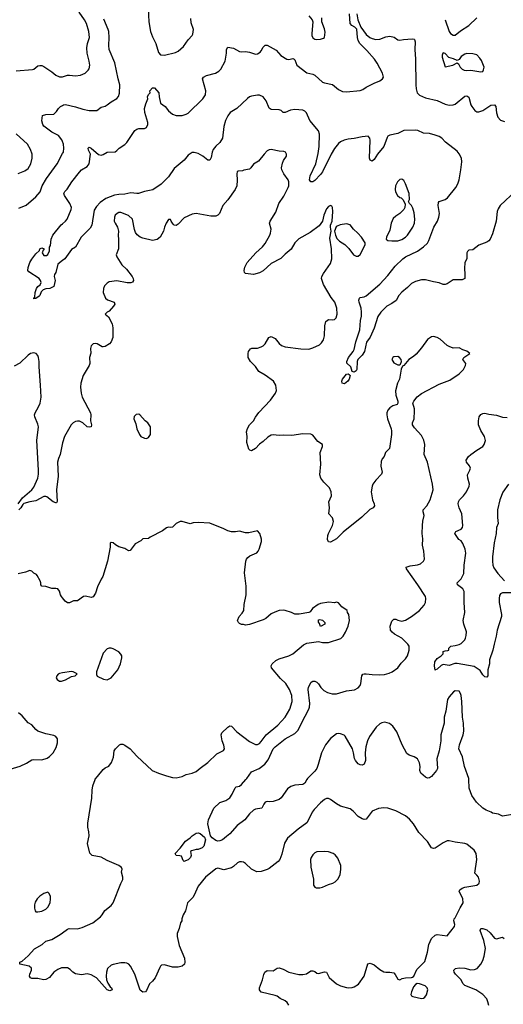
# Model space of a CAD drawing. Header units: inches. Extents: x 1954678 to 2060271, y 904822 to 1016299.
# Tile 13 of 256: x 1969566 to 1974458, y 917724 to 927690. Entities that reach past the tile are written whole.
import ezdxf

# ---------------------------------------------------------------- set-up
doc = ezdxf.new("R2010")
doc.units = ezdxf.units.IN
doc.header["$MEASUREMENT"] = 0
for name, color, linetype in [('B9961', 7, 'Continuous'), ('B9962', 7, 'Continuous'), ('B9971', 7, 'Continuous'), ('B9972', 7, 'Continuous')]:
    doc.layers.add(name, color=color, linetype=linetype)

msp = doc.modelspace()

# ---------------------------------------------------------------- linework, layer by layer
at = {"layer": 'B9961', "color": 5, "elevation": 680}
msp.add_lwpolyline([(1969850, 918857.2), (1969810, 918845.2), (1969770, 918819), (1969741, 918790), (1969721.4, 918758.6), (1969714.8, 918730), (1969715.3, 918695.3), (1969721, 918670), (1969730, 918661), (1969750, 918658.8), (1969790, 918667.7), (1969830, 918688), (1969850, 918705.5), (1969873.3, 918750), (1969878.4, 918790), (1969875.9, 918815.9), (1969865.6, 918845.6)], close=True, dxfattribs=at)
at = {"layer": 'B9961', "color": 5, "elevation": 660}
msp.add_lwpolyline([(1970000, 918091.7), (1969990, 918091.6), (1969950, 918075.6), (1969911.6, 918048.4), (1969866.2, 917993.8), (1969830, 917976), (1969807.5, 917972.5), (1969750, 917983.6), (1969690, 917984.5), (1969675.3, 917990), (1969666, 918010), (1969669.4, 918030), (1969686.6, 918070), (1969685.2, 918090), (1969662, 918110), (1969568, 918130), (1969568.7, 918150), (1969590, 918160.7), (1969650, 918212.7), (1969714.3, 918285.7), (1969792.2, 918327.8), (1969830, 918361.7), (1969890, 918378.8), (1969973.6, 918430), (1970000, 918448.7)], dxfattribs=at)
at = {"layer": 'B9962', "color": 5}
for points, elevation in [([(1969530, 927173.7), (1969694.2, 927185.8), (1969710, 927190.8), (1969750, 927224), (1969770, 927228), (1969790, 927225.5), (1969810, 927214.9), (1969890, 927162.4), (1969930, 927128.5), (1969970, 927111.8), (1969990.4, 927110.4), (1970000, 927113.4)], 660), ([(1970000, 926456.1), (1969993.6, 926473.6), (1969957.8, 926517.8), (1969890, 926551.5), (1969810, 926612.3), (1969798.7, 926630), (1969790, 926666), (1969798, 926722), (1969829.5, 926730.5), (1969910, 926734), (1969939.7, 926760.3), (1969959.5, 926790), (1969979.5, 926810), (1970000, 926822.1)], 640), ([(1969550, 926131.8), (1969618.9, 926161.1), (1969650, 926183.8), (1969676.9, 926230), (1969692.7, 926287.3), (1969691.5, 926330), (1969676.3, 926376.3), (1969643.6, 926430), (1969530, 926535.6)], 660), ([(1969558.7, 925781.3), (1969630, 925814), (1969730, 925895.6), (1969771.8, 925948.2), (1969793.1, 926010), (1969836.7, 926083.3), (1969945.4, 926230), (1970000, 926335.3)], 640), ([(1970000, 925253.8), (1969950, 925215.3), (1969930.5, 925130), (1969918.8, 925110), (1969914, 925090), (1969924, 925050), (1969910.7, 924990), (1969870, 924968.7), (1969830, 924965.2), (1969804, 924956), (1969784.5, 924935.5), (1969770, 924898), (1969762, 924890), (1969730, 924868.7), (1969710, 924866), (1969710, 924874), (1969718, 924882), (1969722, 924930), (1969735.3, 924970), (1969749, 924991), (1969773.2, 925006.8), (1969784, 925030), (1969777.2, 925050), (1969762, 925070), (1969657.2, 925137.2), (1969649.4, 925150), (1969650, 925182), (1969670, 925231), (1969690, 925266), (1969730, 925321), (1969764.7, 925355.3), (1969770, 925371), (1969790, 925382), (1969814, 925370), (1969803.6, 925356.4), (1969794, 925330), (1969810, 925302), (1969836.4, 925303.6), (1969850, 925314), (1969866, 925350), (1969867.3, 925387.3), (1969876.4, 925403.6), (1969885.2, 925470), (1969899.5, 925510), (1969986.5, 925613.5), (1970000, 925624.9)], 620), ([(1969549.6, 922790), (1969594, 922850), (1969687, 922930), (1969710, 922957.3), (1969747.8, 923050), (1969754.7, 923090), (1969757.4, 923130), (1969739.8, 923430), (1969755.1, 923570), (1969750, 923597.2), (1969718, 923670), (1969715.8, 923690), (1969721.1, 923710), (1969756.9, 923770), (1969774.5, 923810), (1969781.4, 923870), (1969778, 923990), (1969763.1, 924176.9), (1969763, 924230), (1969756.3, 924270), (1969749.7, 924289.6), (1969732.7, 924310), (1969710, 924318.4), (1969676, 924310), (1969650, 924295.4), (1969567.2, 924212.8), (1969510, 924183.7)], 640), ([(1970000, 923407.2), (1969994.9, 923390), (1969974.9, 923290), (1969957.8, 923250), (1969949, 923210), (1969953.6, 923070), (1969938.9, 922930), (1969945.4, 922814.6), (1969938.8, 922801.2), (1969930, 922799), (1969904, 922810), (1969840.1, 922860.1), (1969830, 922864.5), (1969810, 922863.6), (1969730, 922818.4), (1969668.9, 922811.1), (1969606.7, 922793.3), (1969596.5, 922783.5), (1969577.4, 922750), (1969557.1, 922730)], 640), ([(1970000, 921836.9), (1969989, 921850), (1969979, 921870), (1969970, 921906), (1969950, 921928), (1969930, 921934), (1969890, 921934), (1969830, 921953.2), (1969790, 921955.3), (1969779, 921970), (1969779.3, 921990), (1969772.7, 922010), (1969743.1, 922063.1), (1969734.6, 922074.6), (1969710, 922088), (1969688.9, 922108.9), (1969670, 922115.3), (1969623.5, 922096.5), (1969550, 922081.2)], 660), ([(1970000, 921077.3), (1969968.1, 921071.9), (1969954.4, 921065.6), (1969941, 921050), (1969936, 921030), (1969946, 921010), (1969970, 920996), (1969990, 920996), (1970000, 920998.7)], 680), ([(1969470, 920102.8), (1969570, 920135.5), (1969634.7, 920165.3), (1969690, 920197.1), (1969710, 920202.4), (1969790, 920198.4), (1969843.3, 920216.7), (1969867.9, 920232.1), (1969906, 920270), (1969935.9, 920324.1), (1969949.4, 920370), (1969949.2, 920410), (1969930, 920434), (1969910, 920445.2), (1969830, 920462.7), (1969750, 920489), (1969730, 920504), (1969690, 920553.2), (1969650, 920574), (1969590, 920644), (1969554, 920674)], 680)]:
    msp.add_lwpolyline(points, dxfattribs=dict(at, elevation=elevation))
at = {"layer": 'B9971', "color": 5}
for points, elevation in [([(1970000, 918448.7), (1970050, 918484.2), (1970065.2, 918490), (1970150, 918487.2), (1970199.5, 918500.5), (1970304.2, 918550), (1970382.4, 918610), (1970401, 918630), (1970427.4, 918672.6), (1970490, 918722.8), (1970512, 918750), (1970590, 918946), (1970610, 918986), (1970609.5, 919010), (1970597.2, 919062.8), (1970604, 919090), (1970594, 919110), (1970568.7, 919130), (1970450, 919179.6), (1970390, 919213.3), (1970299, 919230), (1970275.1, 919255.1), (1970253.2, 919350), (1970267, 919430), (1970266.6, 919470), (1970255.1, 919515.1), (1970255.8, 919555.8), (1970296.5, 919810), (1970298.7, 919890), (1970305.2, 919934.8), (1970329.3, 920000)], 660), ([(1972470.6, 920000), (1972450, 919963.7), (1972430, 919949.7), (1972350, 919943.5), (1972308, 919930), (1972275.9, 919904.1), (1972210, 919814.5), (1972190, 919797), (1972130, 919775.1), (1972092.5, 919772.5), (1972070, 919776), (1972050, 919769), (1972034.8, 919750), (1972016, 919710), (1971950, 919698.7), (1971930, 919687.8), (1971890, 919651.6), (1971841.6, 919590), (1971765, 919535), (1971690, 919447.6), (1971659.1, 919420.9), (1971616.4, 919390), (1971590, 919378.7), (1971570, 919374.7), (1971550, 919381.5), (1971512.4, 919410), (1971495.1, 919430), (1971468.5, 919550), (1971475.1, 919590), (1971529.6, 919710.4), (1971590, 919767.3), (1971650, 919788.2), (1971690, 919814.9), (1971716.3, 919850), (1971745.1, 919914.9), (1971756.2, 919923.8), (1971790, 919932.9), (1971810, 919950.3), (1971853.3, 920000)], 640), ([(1974872.5, 920000), (1974873.7, 919993.7), (1974870.8, 919970), (1974861, 919950), (1974790, 919902.7), (1974750.5, 919869.5), (1974710, 919796), (1974690, 919776), (1974630, 919741.2), (1974570, 919657.2), (1974550, 919643.7), (1974450, 919629), (1974410, 919649.2), (1974350, 919659), (1974335.3, 919670), (1974284, 919690), (1974249.3, 919710), (1974186, 919770), (1974138, 919838), (1974111.8, 919910), (1974109.8, 920000)], 640), ([(1972290, 917714), (1972270, 917742.7), (1972250, 917759.3), (1972202, 917782), (1972170, 917805.1), (1972150, 917814), (1972010, 917847), (1971992.3, 917870), (1971992, 917890), (1972022, 917970), (1972034.2, 918025.8), (1972046, 918050), (1972070, 918066.8), (1972130, 918064), (1972170, 918090.8), (1972190, 918094), (1972230, 918080.5), (1972290, 918048.5), (1972390, 918026.3), (1972430, 918025.3), (1972466.9, 918033.1), (1972510, 918062.6), (1972530, 918063.7), (1972550, 918055.8), (1972570, 918039.3), (1972590, 918034.9), (1972650, 918052), (1972668.5, 918048.5), (1972695.9, 917995.9), (1972770, 917930.4), (1972810, 917910.3), (1972870, 917892.2), (1972890, 917890.4), (1972927.7, 917892.3), (1972950, 917899.3), (1972991.8, 917928.2), (1973049.7, 918010), (1973088, 918132), (1973110, 918140.5), (1973150, 918122.4), (1973210, 918075.5), (1973250, 918054), (1973270, 918047.7), (1973310, 918050.7), (1973350, 918041), (1973364.9, 918024.9), (1973390, 917978), (1973410, 917971.3), (1973435.5, 917984.5), (1973467.5, 917992.5), (1973530, 917994), (1973540.9, 917999.1), (1973551.6, 918008.4), (1973582.3, 918077.7), (1973663.3, 918156.7), (1973691, 918250), (1973703.1, 918330), (1973730.8, 918389.2), (1973770, 918424.4), (1973790, 918430.5), (1973890, 918418), (1973962.9, 918510), (1973967.8, 918530), (1973958, 918570), (1973960.7, 918590), (1973970, 918598.4), (1974020.6, 918699.4), (1974053.2, 918750), (1974048.7, 918790), (1974012.3, 918870), (1974017.5, 918882.5), (1974040.1, 918899.9), (1974070, 918910.6), (1974189.5, 918930.5), (1974214, 918950), (1974217.2, 918970), (1974205.2, 919010), (1974191.6, 919031.6), (1974168.7, 919050), (1974189.7, 919190), (1974183.5, 919250), (1974162.8, 919282.8), (1974090, 919343.7), (1974070, 919352.7), (1973970, 919366), (1973910, 919379.3), (1973890, 919379), (1973850, 919359), (1973770, 919304), (1973750, 919301.2), (1973730, 919306), (1973691.8, 919370), (1973604.2, 919464.2), (1973548.4, 919550), (1973510, 919597.4), (1973470, 919631.1), (1973370, 919682.4), (1973290, 919709.4), (1973250, 919711.8), (1973194.6, 919705.4), (1973130, 919678), (1973082, 919610), (1973070, 919598), (1973050, 919594), (1973030, 919599.7), (1972990, 919623.5), (1972939.4, 919679.4), (1972910, 919701.1), (1972810, 919729.7), (1972770, 919751.5), (1972710, 919796.9), (1972690, 919806.3), (1972670, 919806.3), (1972650, 919796.3), (1972610, 919762.4), (1972544.6, 919695.4), (1972526, 919670), (1972488.9, 919590), (1972470, 919562), (1972383, 919497), (1972275.3, 919404.7), (1972244, 919356), (1972216.9, 919243.1), (1972197.1, 919190), (1972182, 919170), (1972090, 919097.4), (1972070, 919086.6), (1972010, 919068.3), (1971966, 919066), (1971910, 919093.3), (1971850, 919149.6), (1971830, 919161.6), (1971810, 919167.3), (1971790, 919167), (1971770, 919156), (1971730, 919117), (1971710, 919105.6), (1971630, 919086.3), (1971570, 919103), (1971550, 919095.1), (1971446.4, 919010), (1971370, 918919.5), (1971332.4, 918830), (1971316.1, 918803.9), (1971263.8, 918750), (1971244.7, 918670), (1971218, 918630), (1971206, 918590), (1971204.7, 918570), (1971191.3, 918550), (1971178.8, 918490), (1971160.3, 918439.7), (1971158.9, 918410), (1971179.4, 918319.4), (1971232.8, 918190), (1971238, 918150), (1971232.2, 918130), (1971210, 918109.6), (1971170, 918099.6), (1971110, 918101.1), (1971030, 918124.2), (1971001.7, 918118.3), (1970990.3, 918109.7), (1970983.4, 918096.6), (1970935.8, 917990), (1970910, 917958), (1970877.3, 917930), (1970850, 917862), (1970838, 917850), (1970810, 917846), (1970785.4, 917865.4), (1970729.6, 918030), (1970688.3, 918108.3), (1970669.3, 918130), (1970650, 918139.7), (1970630, 918142.4), (1970590, 918143.6), (1970512.5, 918127.5), (1970490, 918119.3), (1970455.1, 918084.9), (1970444.9, 918050), (1970441.3, 918010), (1970443.8, 917970), (1970456.4, 917936.4), (1970481.3, 917901.3), (1970494.8, 917890), (1970502, 917870), (1970478.5, 917861.5), (1970449.4, 917870), (1970342, 917990), (1970290, 918023.7), (1970250, 918032.7), (1970190, 918023.7), (1970130, 918033.2), (1970102, 918050), (1970077.6, 918077.6), (1970050, 918092), (1970000, 918091.7)], 660), ([(1974309.8, 917710), (1974302.3, 917750), (1974290, 917778.3), (1974250, 917823.5), (1974179.6, 917870), (1974070, 917913), (1974050, 917934.5), (1974032.2, 917972.2), (1973974.3, 918030), (1973960.5, 918050), (1973956.2, 918070), (1973974, 918086), (1974010, 918093.8), (1974070, 918089.2), (1974130, 918072.8), (1974165.2, 918074.8), (1974192.3, 918087.7), (1974230, 918128.4), (1974251.4, 918168.6), (1974265.6, 918210), (1974276.5, 918290), (1974261.4, 918370), (1974223, 918470), (1974229.7, 918490.3), (1974251.8, 918491.8), (1974290, 918478), (1974325.5, 918445.5), (1974370, 918392.7), (1974390, 918386.4), (1974450, 918404.9), (1974467.3, 918390)], 640)]:
    msp.add_lwpolyline(points, dxfattribs=dict(at, elevation=elevation))
for points, elevation in [([(1971230, 919169), (1971220.4, 919180.4), (1971202, 919222), (1971187.3, 919227.3), (1971150, 919228.7), (1971138, 919250), (1971190, 919304.7), (1971244, 919376), (1971291.7, 919408.3), (1971310, 919430.7), (1971350, 919454.9), (1971370, 919458), (1971390, 919452.7), (1971435.3, 919415.3), (1971446.7, 919390), (1971430, 919324), (1971410, 919306), (1971372, 919290), (1971350.9, 919289.1), (1971303.6, 919276.4), (1971294, 919270), (1971299.1, 919230), (1971292.7, 919210), (1971270, 919184.5), (1971242.8, 919177.2)], 640), ([(1972649.5, 919269.5), (1972570, 919267), (1972550, 919258), (1972530, 919235.1), (1972514.4, 919210), (1972508.5, 919188.5), (1972510.3, 919110.4), (1972536.3, 918990), (1972538, 918930), (1972550.8, 918910.8), (1972564, 918904), (1972602.5, 918902.5), (1972630, 918908), (1972690, 918937.1), (1972734, 918950), (1972756.1, 918963.9), (1972782.7, 918990), (1972806.8, 919033.2), (1972816, 919090), (1972812.7, 919130), (1972782.5, 919202.5), (1972755.9, 919235.9), (1972735.3, 919250), (1972690, 919266)], 680), ([(1973585.5, 917934.5), (1973570, 917925.2), (1973550, 917899), (1973527.7, 917850), (1973524, 917824), (1973530.8, 917810.8), (1973544, 917804), (1973630, 917781), (1973650, 917786), (1973665.2, 917794.8), (1973679.5, 917820.5), (1973695.1, 917870), (1973689.2, 917890), (1973668.7, 917910), (1973610, 917931.6)], 660)]:
    msp.add_lwpolyline(points, close=True, dxfattribs=dict(at, elevation=elevation))
at = {"layer": 'B9972', "color": 5}
for points, elevation in [([(1970000, 927113.4), (1970050, 927128.9), (1970070, 927130.3), (1970130, 927122.3), (1970182, 927130), (1970229.7, 927150.3), (1970259.5, 927180.5), (1970268.2, 927191.8), (1970275.1, 927230), (1970269.7, 927270), (1970249.7, 927350), (1970245.6, 927405.6), (1970251.1, 927450), (1970271.1, 927510), (1970265.1, 927570), (1970241.7, 927650), (1970221, 927690), (1970167.9, 927767.9), (1970130, 927867.8), (1970097.7, 927910), (1970069.8, 927929.8), (1970050, 927934.6), (1970000, 927935)], 660), ([(1970863.2, 927870), (1970873.8, 927670), (1970890.2, 927570.2), (1970910, 927516.3), (1970942.3, 927450), (1970970, 927357.3), (1970990, 927335.5), (1971030, 927330.4), (1971142, 927358), (1971170, 927370.6), (1971222.7, 927417.3), (1971270, 927486), (1971309.4, 927530.6), (1971316, 927544), (1971324.2, 927590), (1971299.4, 927659.4), (1971298.7, 927701.3)], 640), ([(1970000, 925624.9), (1970029.4, 925650), (1970044.5, 925670), (1970085.2, 925770), (1970089.2, 925790), (1970074, 925830), (1970019.3, 925910), (1970012.7, 925930), (1970021.2, 925950), (1970046.3, 925973.7), (1970094.5, 926050), (1970170, 926147.3), (1970192.7, 926170), (1970250, 926203.8), (1970269.6, 926230), (1970283.5, 926330), (1970260.5, 926370), (1970258, 926390), (1970270, 926399.3), (1970290, 926390.3), (1970364.7, 926324.7), (1970390, 926318.9), (1970410, 926324.9), (1970451, 926349), (1970530, 926354), (1970550, 926365.5), (1970572.7, 926390), (1970630, 926428.4), (1970650, 926448.4), (1970730, 926570.2), (1970750, 926583.6), (1970770, 926589.1), (1970829.6, 926590.4), (1970850, 926597.3), (1970863.6, 926630), (1970862.4, 926650), (1970832.8, 926750), (1970830, 926792), (1970841.6, 926838.4), (1970862, 926890), (1970858, 926910), (1970870, 926934), (1970886, 926950), (1970882, 926970), (1970910, 926998.8), (1970930, 927001), (1970974.4, 926950), (1970976.5, 926910), (1970990, 926846.8), (1971037.3, 926810), (1971070, 926767.3), (1971110, 926733.4), (1971150, 926719.3), (1971210, 926720.4), (1971250, 926732.4), (1971270, 926744.9), (1971418, 926890), (1971444.5, 926930), (1971449.5, 926970), (1971416.2, 927090), (1971423.7, 927110), (1971454.1, 927125.8), (1971546, 927150), (1971579.5, 927170), (1971599.6, 927190), (1971645.6, 927270), (1971658.7, 927350), (1971658, 927390), (1971670, 927410.5), (1971730, 927403), (1971790, 927368.2), (1971810, 927363.8), (1971850, 927366.7), (1971890, 927363.1), (1971950, 927339.5), (1971970, 927344.2), (1971997.8, 927362.2), (1972010, 927374.9), (1972030, 927410.5), (1972050, 927430.7), (1972070, 927430.6), (1972160.7, 927380.7), (1972208.7, 927328.7), (1972269.1, 927289.1), (1972290, 927285.7), (1972330, 927295.8), (1972342.8, 927290), (1972350, 927282.8), (1972370.3, 927230.3), (1972470, 927152), (1972530, 927139.1), (1972550, 927130.3), (1972630, 927059.1), (1972650, 927050.2), (1972730, 927035.5), (1972790, 926982.8), (1972830, 926962.6), (1972870, 926960.2), (1973010, 926974.9), (1973036, 926984), (1973070, 927008.2), (1973151.2, 927048.8), (1973209, 927070), (1973237.2, 927090), (1973246.6, 927110), (1973236.9, 927150), (1973183.1, 927250), (1973156.5, 927290), (1973078.5, 927378.5), (1973005.5, 927450), (1972990, 927478.7), (1972981.3, 927510), (1972974.7, 927594.7), (1972954.7, 927614.7), (1972926, 927630), (1972907.1, 927650), (1972901.6, 927750)], 620), ([(1970000, 926822.1), (1970010, 926828), (1970030, 926830.4), (1970130, 926808.8), (1970204.5, 926784.5), (1970269.7, 926770.3), (1970347.7, 926772.3), (1970390, 926804), (1970430, 926816.3), (1970451.4, 926828.6), (1970490, 926858), (1970550, 926893.4), (1970566.3, 926913.7), (1970574.7, 926945.3), (1970577.5, 927030), (1970560.3, 927090), (1970528.2, 927251.8), (1970470.8, 927390), (1970466.6, 927430), (1970472.3, 927510), (1970466.5, 927570), (1970461.6, 927590), (1970415.3, 927695.3)], 640), ([(1972490, 927730.7), (1972523.1, 927690), (1972530.4, 927670), (1972520.3, 927550), (1972521.1, 927530), (1972530, 927506.8), (1972550, 927494), (1972570.6, 927490.6), (1972610, 927493.4), (1972637.5, 927502.5), (1972649.2, 927510.8), (1972655.5, 927564.5), (1972650, 927598), (1972622.7, 927670), (1972622.9, 927710)], 640), ([(1972975.6, 927750), (1972984.6, 927690), (1973015.5, 927615.5), (1973070, 927539.3), (1973107.7, 927510), (1973130, 927499.5), (1973170, 927490.3), (1973208.2, 927491.8), (1973270, 927516.5), (1973310, 927522), (1973354.9, 927514.9), (1973390, 927486.8), (1973410, 927482), (1973449.7, 927490.3), (1973535.8, 927495.8), (1973554.6, 927494.6), (1973561, 927490), (1973565.8, 927465.8), (1973564.4, 927390), (1973570.2, 927290), (1973571.3, 927030), (1973576.1, 926990), (1973587.6, 926950), (1973610, 926927), (1973670, 926899.6), (1973790, 926873.6), (1973870, 926833.8), (1973910, 926823.8), (1973950, 926827.5), (1973970, 926836.1), (1974070, 926916.9), (1974090, 926920.9), (1974110, 926905.5), (1974129.3, 926829.3), (1974138.7, 926810), (1974170, 926770.6), (1974190, 926758), (1974210, 926757.1), (1974250, 926772.4), (1974330, 926823.7), (1974370, 926827.7), (1974383.8, 926810), (1974387.9, 926747.9), (1974402.8, 926702.8), (1974430, 926674.4), (1974470, 926658.7)], 620), ([(1973870.3, 927690.3), (1973910.5, 927570.5), (1973924.7, 927550), (1973950, 927534.8), (1973970, 927534.8), (1974024, 927576), (1974110, 927630.5), (1974190.8, 927709.2)], 640), ([(1974582.9, 925957.1), (1974425.3, 925810), (1974404.5, 925775.5), (1974396.5, 925750), (1974386.3, 925650), (1974350, 925521.2), (1974324.9, 925470), (1974310, 925452.7), (1974290, 925437.2), (1974210, 925408.5), (1974150, 925359.6), (1974110, 925358), (1974095.2, 925344.8), (1974090.5, 925330), (1974088.4, 925271.6), (1974070.3, 925230), (1974064.5, 925175.5), (1974070.3, 925109.7), (1974067.3, 925070), (1974042.8, 925057.2), (1973950, 925057.6), (1973890, 925017), (1973870, 925009.4), (1973850, 925009.4), (1973810, 925026.6), (1973750, 925035.6), (1973670, 925058), (1973630, 925055.4), (1973570, 925040.4), (1973530, 925018.9), (1973490, 924979.7), (1973430, 924931.2), (1973402, 924898), (1973373.2, 924846.8), (1973330, 924815.8), (1973279.3, 924790), (1973220.3, 924730), (1973190, 924684.5), (1973150.8, 924569.2), (1973110, 924477), (1973075.6, 924424.4), (1973054, 924330), (1973030, 924295.4), (1972986.4, 924250), (1972978.4, 924230), (1972974.9, 924150), (1972970, 924137.2), (1972950, 924120.9), (1972929.1, 924129.1), (1972916.9, 924176.9), (1972874.6, 924214.6), (1972876, 924230), (1972891.6, 924270), (1972937.6, 924330), (1972948.5, 924351.6), (1972965.6, 924430), (1973007.4, 924550), (1973013.9, 924646.1), (1973023, 924690), (1973023, 924730), (1973018.7, 924770), (1972998.3, 924830), (1972996.3, 924850), (1973002, 924870), (1973010, 924878), (1973050, 924883.8), (1973070, 924893.4), (1973210, 925013.7), (1973290, 925101.3), (1973365.3, 925194.7), (1973441.3, 925270), (1973470, 925290.2), (1973590, 925346.7), (1973649.7, 925390), (1973691.4, 925428.6), (1973706.1, 925453.9), (1973755.6, 925590), (1973790.9, 925650), (1973807.2, 925690), (1973813.1, 925730), (1973797.2, 925810), (1973801.4, 925838.6), (1973809.8, 925850.2), (1973868.8, 925871.2), (1973893.8, 925886.2), (1973976.8, 925990), (1973997.8, 926030), (1974009.8, 926070), (1974028.6, 926170), (1974038, 926250), (1974034.7, 926290), (1974010, 926334), (1973990, 926358.7), (1973871.9, 926451.9), (1973836.4, 926490), (1973810, 926506.8), (1973770, 926520.3), (1973710, 926536.8), (1973650, 926543.1), (1973592.3, 926570), (1973570, 926572.4), (1973450, 926566.9), (1973390, 926536.8), (1973310, 926522.4), (1973290, 926511.8), (1973281.8, 926498.2), (1973250, 926408), (1973185.7, 926330), (1973150, 926275.1), (1973130, 926257), (1973110, 926269.2), (1973105.1, 926290), (1973109.8, 926469.8), (1973106.6, 926490), (1973090, 926509.6), (1973030, 926505.8), (1972950, 926486), (1972890, 926481.6), (1972847.8, 926472.2), (1972810, 926454.5), (1972790, 926437.2), (1972750, 926385.4), (1972717.1, 926330), (1972630, 926151.5), (1972610, 926122.6), (1972550, 926061.6), (1972530, 926049.4), (1972510, 926049.2), (1972498.4, 926070), (1972505.4, 926110), (1972560.3, 926230), (1972584.8, 926335.2), (1972595, 926405), (1972597.5, 926530), (1972586.8, 926566.8), (1972501.3, 926670), (1972465.9, 926745.9), (1972450, 926764.5), (1972430, 926775.1), (1972350, 926779.7), (1972306.5, 926773.5), (1972250, 926751.5), (1972231.8, 926751.8), (1972210, 926769.4), (1972190, 926777), (1972110, 926780.9), (1972090, 926794.5), (1972060.3, 926870), (1972027.8, 926910), (1971990, 926926.6), (1971970, 926927.8), (1971910, 926916.2), (1971890, 926907.9), (1971870, 926891.6), (1971763.5, 926790), (1971696.2, 926750), (1971670, 926717.2), (1971646.6, 926670), (1971630.2, 926610.2), (1971618.3, 926490), (1971591.8, 926448.2), (1971548.6, 926411.4), (1971522.3, 926377.7), (1971511.7, 926350), (1971503.1, 926296.9), (1971490, 926269.2), (1971470, 926266.6), (1971419.5, 926310), (1971370, 926337.4), (1971330, 926346.9), (1971310, 926344.4), (1971270, 926319.7), (1971230, 926269.6), (1971130, 926184.4), (1971070, 926100.5), (1970995.3, 926024.7), (1970913.3, 925966.7), (1970830, 925952), (1970768.5, 925931.5), (1970750, 925929.7), (1970690, 925936.9), (1970630, 925922.8), (1970570, 925920.7), (1970526.4, 925913.6), (1970438.6, 925881.4), (1970381.3, 925838.7), (1970342.4, 925797.6), (1970319.3, 925760.7), (1970295.5, 925610), (1970280.4, 925579.6), (1970187.7, 925490), (1970130, 925388.7), (1970090, 925364), (1970021, 925270), (1970000, 925253.8)], 620), ([(1970000, 926335.3), (1970007.6, 926350), (1970013, 926390), (1970009.6, 926430), (1970000, 926456.1)], 640), ([(1971853.3, 920000), (1971862, 920010), (1971910, 920075.8), (1971989.6, 920110), (1972046.2, 920153.8), (1972080.6, 920199.4), (1972129.8, 920310), (1972150, 920331), (1972250, 920410.2), (1972350, 920465.5), (1972382.5, 920497.5), (1972416.1, 920570), (1972492.2, 920710), (1972498.7, 920730), (1972501, 920770), (1972483.5, 920910), (1972487.1, 920932.9), (1972515.5, 920984.5), (1972530, 920996), (1972550, 920994), (1972570, 920983), (1972590, 920967.7), (1972612.2, 920930), (1972641.1, 920901.1), (1972679.3, 920879.3), (1972726.2, 920866.2), (1972770, 920867.3), (1972870, 920895.8), (1972951.9, 920908.1), (1972990, 920926.7), (1973009.8, 920950.2), (1973016.4, 920970), (1973026, 921050), (1973035.9, 921064.1), (1973049.6, 921070.4), (1973069.7, 921070.4), (1973130, 921060.9), (1973210, 921059.7), (1973256.4, 921063.6), (1973302.9, 921077.1), (1973332, 921090), (1973389.5, 921130), (1973424.2, 921175.8), (1973470, 921222), (1973490, 921250.8), (1973507.1, 921310), (1973504, 921350), (1973492.8, 921370), (1973430, 921428.3), (1973358, 921470), (1973332.3, 921490), (1973316, 921510), (1973314.5, 921550), (1973330, 921602.8), (1973350, 921623), (1973370, 921621.6), (1973390, 921610.4), (1973430, 921600.4), (1973470, 921612.4), (1973530, 921648.5), (1973609.4, 921710), (1973656.1, 921763.9), (1973672.3, 921790), (1973675.1, 921830), (1973669.4, 921850), (1973593.3, 921970), (1973477.2, 922130), (1973475.3, 922150), (1973516.9, 922163.1), (1973590, 922172), (1973618.8, 922181.2), (1973651.1, 922208.9), (1973660.7, 922230), (1973655.1, 922310), (1973639.3, 922370), (1973644.5, 922435.5), (1973638.3, 922490), (1973638.9, 922570), (1973644.6, 922615.4), (1973658.9, 922670), (1973647.6, 922710), (1973647.3, 922730), (1973683.5, 922770), (1973718.7, 922830), (1973747.8, 922930), (1973741.3, 922990), (1973689.7, 923210), (1973657.6, 923290), (1973662.7, 923390), (1973654.8, 923434.8), (1973630, 923482), (1973558.3, 923558.3), (1973539.3, 923590), (1973539.3, 923610), (1973555.1, 923650), (1973560.7, 923730), (1973559.5, 923750), (1973542.7, 923810), (1973552.3, 923830), (1973586.5, 923873.5), (1973630, 923907.7), (1973810, 924000.5), (1973917.2, 924042.8), (1974010, 924104.7), (1974055.3, 924150), (1974075.3, 924190), (1974078, 924210), (1974048.7, 924250), (1974058, 924270), (1974118, 924310), (1974090, 924335.3), (1974050, 924348.7), (1974010, 924369), (1973950, 924366), (1973910, 924380.9), (1973890, 924392.7), (1973817.5, 924457.5), (1973790, 924474), (1973750, 924482.9), (1973730, 924479.5), (1973690, 924452.3), (1973630, 924367), (1973576.2, 924303.8), (1973550, 924280.7), (1973501, 924250), (1973450, 924188.7), (1973438, 924182), (1973426, 924154), (1973407.5, 924052.5), (1973387.3, 924010), (1973366.4, 923933.6), (1973371, 923890), (1973391, 923830), (1973391.1, 923808.9), (1973384.7, 923795.3), (1973339.8, 923780.2), (1973310, 923762), (1973290, 923738), (1973281, 923710), (1973278.8, 923690), (1973287.3, 923650), (1973324.9, 923550), (1973327.9, 923527.9), (1973328, 923490), (1973306, 923350), (1973266, 923310), (1973251, 923270), (1973233.7, 923246.3), (1973222.5, 923217.5), (1973217.3, 923170), (1973234, 923110), (1973224, 923090), (1973167.7, 923030), (1973139.1, 922990), (1973130.6, 922970), (1973122, 922910), (1973124, 922890), (1973133.4, 922830), (1973153, 922790), (1973154.8, 922770), (1973141, 922750), (1973108.7, 922731.3), (1973026.9, 922653.1), (1972838, 922502), (1972770, 922435.1), (1972710, 922401.2), (1972690, 922404), (1972678, 922430), (1972684.2, 922470), (1972689.7, 922490), (1972729.6, 922570), (1972739.6, 922610), (1972730, 922648.7), (1972694, 922690), (1972700.9, 922750), (1972693.2, 922810), (1972720.9, 922870), (1972716, 922910), (1972699.3, 922950), (1972642.7, 923010), (1972612.3, 923050), (1972603.3, 923083.3), (1972613.6, 923190), (1972604.5, 923310), (1972628, 923370), (1972628, 923390), (1972581.5, 923421.5), (1972530, 923484.5), (1972510, 923494), (1972430, 923498.4), (1972318.3, 923481.7), (1972230, 923483.6), (1972190, 923479.6), (1972130, 923487.8), (1972110, 923484.2), (1972075.3, 923464.7), (1972030, 923419.6), (1971990, 923394.7), (1971950, 923348.3), (1971910, 923325.6), (1971892.8, 923332.8), (1971883.3, 923343.3), (1971863.9, 923410), (1971866.3, 923470), (1971860.6, 923519.4), (1971868.7, 923551.3), (1971891.9, 923588.1), (1971930, 923628.2), (1971951.7, 923668.3), (1971985, 923715), (1972101.3, 923838.7), (1972155.1, 923910), (1972163.2, 923936.8), (1972156, 923990), (1972132.7, 924030), (1972050, 924092), (1971986, 924130), (1971950, 924179), (1971902, 924230), (1971875.3, 924270), (1971875.3, 924310), (1971882, 924330), (1971901.2, 924358.8), (1971914.6, 924365.4), (1971970, 924365.5), (1972010, 924377.1), (1972030, 924388), (1972049.4, 924410), (1972087.6, 924472.4), (1972110, 924482.8), (1972150, 924462.8), (1972191.8, 924411.8), (1972213.5, 924393.5), (1972250, 924377.1), (1972410, 924359.5), (1972490, 924355.8), (1972530, 924367), (1972599.6, 924400.4), (1972619.8, 924420.2), (1972637.7, 924450), (1972649.7, 924490), (1972651.5, 924590), (1972664.2, 924635.8), (1972690, 924654), (1972730, 924650.8), (1972750, 924656), (1972766.6, 924673.4), (1972777.6, 924710), (1972774, 924770), (1972753, 924830), (1972716.9, 924876.9), (1972639.7, 925010), (1972619.7, 925070), (1972622.4, 925090), (1972638.2, 925121.8), (1972710, 925222.8), (1972724.7, 925270), (1972718.4, 925370), (1972702.7, 925477.3), (1972718, 925550), (1972708.7, 925590), (1972708.7, 925610), (1972725.2, 925650), (1972734, 925750), (1972729.2, 925789.2), (1972722, 925802), (1972710, 925808.7), (1972690, 925799.3), (1972670, 925775.3), (1972643, 925710), (1972627.3, 925650), (1972595.9, 925604.1), (1972503.8, 925536.2), (1972389, 925471), (1972348.2, 925430), (1972313.1, 925366.9), (1972250, 925315.6), (1972208, 925272), (1972110, 925221.6), (1972030, 925149.6), (1971990, 925127), (1971930, 925109.4), (1971850, 925121.2), (1971839, 925130), (1971836, 925150), (1971844.5, 925184.5), (1971866.4, 925233.6), (1971954.7, 925330), (1972021.3, 925390), (1972050, 925424.4), (1972096.4, 925510), (1972104.4, 925530), (1972109.7, 925570), (1972094, 925630), (1972099.6, 925650), (1972158.2, 925741.8), (1972187.2, 925830), (1972236.3, 925903.7), (1972283, 925990), (1972289.6, 926010), (1972289.6, 926050), (1972282.9, 926070), (1972236.9, 926130), (1972219.1, 926170), (1972215.4, 926190), (1972223.3, 926236.7), (1972235.2, 926264.8), (1972266, 926310), (1972265.2, 926330), (1972254, 926350), (1972237.2, 926357.2), (1972190, 926359.7), (1972110, 926374.7), (1972090, 926371.5), (1972070, 926361.6), (1972037.6, 926330), (1971980.7, 926259.3), (1971931.6, 926228.4), (1971905.5, 926190), (1971890, 926177.6), (1971832, 926168), (1971819.6, 926160.4), (1971775.3, 926155.3), (1971766, 926150), (1971761, 926130), (1971766.4, 926066.4), (1971761.3, 926010), (1971747, 925970), (1971672.2, 925867.8), (1971621.3, 925810), (1971585.7, 925730), (1971570, 925711.5), (1971550, 925700.5), (1971500.1, 925700.1), (1971350, 925729.2), (1971310, 925721.2), (1971230, 925682.9), (1971170, 925620.7), (1971150, 925607), (1971130, 925609.4), (1971119.6, 925619.6), (1971097.2, 925650), (1971090, 925668), (1971070, 925668), (1971048.6, 925631.4), (1971030, 925588.7), (1971019.3, 925550), (1970988.4, 925490), (1970956.4, 925463.6), (1970910, 925455.1), (1970810, 925478.7), (1970785.6, 925490), (1970753.3, 925513.3), (1970736.3, 925536.3), (1970725.9, 925565.9), (1970707, 925670), (1970666.9, 925706.9), (1970590, 925739.7), (1970570, 925738), (1970550.8, 925730), (1970532.7, 925710), (1970523.8, 925690), (1970523, 925650), (1970530.5, 925630), (1970556.4, 925590), (1970565.3, 925550), (1970561.3, 925510), (1970566.6, 925466.6), (1970566, 925390), (1970563.8, 925370), (1970543, 925310), (1970548, 925290), (1970599.5, 925210), (1970645.8, 925165.8), (1970703.8, 925090), (1970714.9, 925070), (1970718, 925050), (1970708.2, 925031.8), (1970690, 925025.6), (1970652.1, 925027.9), (1970550, 925048.3), (1970470, 925037.6), (1970450, 925023.7), (1970424.2, 924995.8), (1970412.7, 924970), (1970410.4, 924930), (1970433, 924873), (1970453.5, 924853.5), (1970521, 924830), (1970527.3, 924810), (1970516.3, 924790), (1970470, 924741.2), (1970451.3, 924730), (1970431.3, 924710), (1970462.5, 924682.5), (1970501.6, 924610), (1970508.5, 924570), (1970508.4, 924471.6), (1970490.5, 924430), (1970473.4, 924410), (1970430, 924381.2), (1970410, 924377.2), (1970400.2, 924380.2), (1970350, 924409.3), (1970330, 924412.7), (1970310, 924409.4), (1970287.7, 924390), (1970282, 924362), (1970284.9, 924315.1), (1970273.4, 924270), (1970275.5, 924210), (1970268.6, 924191.4), (1970208, 924090), (1970185.5, 924010), (1970181.6, 923970), (1970186.7, 923910), (1970197.6, 923870), (1970281.7, 923710), (1970286.3, 923690), (1970282, 923630), (1970292, 923590), (1970290.4, 923569.6), (1970275.2, 923564.8), (1970250, 923569.7), (1970203.6, 923610), (1970170, 923626), (1970150, 923626.9), (1970130, 923621.3), (1970108, 923610), (1970086.4, 923590), (1970018.7, 923470), (1970000, 923407.2)], 640), ([(1974550, 921888.3), (1974450, 921889.6), (1974430, 921879.5), (1974419.6, 921860.4), (1974414.3, 921830), (1974416.1, 921790), (1974440.3, 921670), (1974440.3, 921650), (1974395.6, 921510), (1974386.5, 921450), (1974364, 921370), (1974352.8, 921310), (1974318.7, 921210), (1974317.6, 921170), (1974301.6, 921110), (1974302.8, 921050), (1974290, 921034), (1974270, 921039), (1974250, 921059), (1974224.1, 921104.1), (1974162.7, 921142.7), (1973990, 921172.4), (1973967.7, 921172.3), (1973910, 921154.5), (1973850, 921163.1), (1973827.6, 921152.4), (1973790, 921117), (1973770.6, 921109.4), (1973770, 921106), (1973761.3, 921150), (1973765.6, 921190), (1973790, 921224.9), (1973828.7, 921250), (1973848, 921270), (1973850, 921294), (1973870, 921302), (1973896.4, 921303.6), (1973906, 921310), (1973906, 921330), (1973926, 921350), (1973970, 921354), (1974010, 921364.9), (1974030, 921375.5), (1974067.2, 921412.8), (1974076.9, 921430), (1974083.5, 921456.5), (1974086.9, 921493.1), (1974059.8, 921570), (1974053.3, 921610), (1974069.8, 921690), (1974062.4, 921790), (1974060.7, 921900.7), (1974049.7, 921929.7), (1973996, 921970), (1973992.7, 921990), (1974031.1, 922028.9), (1974057.2, 922082.8), (1974062.4, 922170), (1974079.7, 922290), (1974071.1, 922330), (1974048.6, 922388.6), (1974030, 922414.5), (1974009.6, 922430), (1973966.6, 922490), (1973976, 922510), (1974030, 922532.7), (1974045.6, 922550), (1974049.7, 922570), (1974036.8, 922690), (1974009.7, 922750), (1974001, 922790), (1974003.1, 922810), (1974014.3, 922830), (1974054.7, 922870), (1974084.2, 922910), (1974113.3, 922970), (1974115.8, 922990), (1974098, 923050), (1974095.8, 923084.2), (1974119.5, 923130), (1974124.5, 923150), (1974115.8, 923175.8), (1974086, 923210), (1974082, 923230), (1974107, 923270), (1974129.4, 923290), (1974190, 923334.4), (1974249.7, 923370.3), (1974262.9, 923390), (1974277, 923430), (1974267.3, 923470), (1974230, 923533.2), (1974207.1, 923590), (1974205.3, 923630), (1974215.1, 923670), (1974230, 923692.4), (1974250, 923704.9), (1974270, 923706.4), (1974310, 923696.4), (1974390, 923686.3), (1974450, 923666.7), (1974495.2, 923664.8)], 620), ([(1974508.9, 922990), (1974452.3, 922907.7), (1974424.2, 922830), (1974400.4, 922730), (1974398.7, 922650), (1974404.9, 922590), (1974388.2, 922550), (1974386.4, 922490), (1974366.5, 922393.5), (1974347.3, 922252.7), (1974347.1, 922210), (1974353.1, 922170), (1974363.2, 922143.2), (1974403, 922083), (1974468.5, 922010)], 620), ([(1970329.3, 920000), (1970330, 920002), (1970351.8, 920030), (1970410, 920100.5), (1970430, 920118), (1970466, 920134), (1970495.3, 920170), (1970513.6, 920226.4), (1970522, 920290), (1970535.3, 920310), (1970575.3, 920350), (1970590, 920355.5), (1970610, 920355.5), (1970630, 920348.2), (1970684.9, 920310), (1970750, 920234.8), (1970906.8, 920090), (1970970, 920062.4), (1971050, 920034.9), (1971110, 920019.3), (1971150, 920015.5), (1971209.6, 920030.4), (1971250, 920050.5), (1971310, 920063.8), (1971350, 920080.5), (1971390, 920115.5), (1971470, 920170.6), (1971560.8, 920259.2), (1971626.3, 920293.7), (1971639, 920310), (1971632.5, 920347.5), (1971615.1, 920390), (1971607.3, 920430), (1971604.5, 920450), (1971609.5, 920470), (1971670, 920530.5), (1971690, 920544), (1971710, 920540.7), (1971760.8, 920480.8), (1971890, 920383.1), (1971950, 920354), (1971970, 920354.4), (1971990, 920364.4), (1972010, 920384.4), (1972058.9, 920450), (1972178.7, 920550), (1972251.6, 920630), (1972299.7, 920710), (1972320.4, 920790), (1972317.7, 920850), (1972295.1, 920910), (1972258, 920970), (1972203.1, 921023.1), (1972111.6, 921130), (1972109.6, 921150), (1972120.7, 921170), (1972157.8, 921202.2), (1972190, 921222), (1972290, 921252.2), (1972330, 921270.4), (1972437.8, 921362.2), (1972470, 921380.3), (1972590, 921396.3), (1972630, 921386), (1972690, 921384.9), (1972813.8, 921426.2), (1972837.2, 921450), (1972862.7, 921490), (1972889, 921550), (1972902, 921610), (1972894, 921670), (1972882, 921690), (1972878, 921710), (1972825.6, 921745.6), (1972790, 921788.7), (1972770, 921795.3), (1972750, 921789), (1972694.6, 921794.6), (1972610, 921779.3), (1972586, 921770), (1972526.8, 921730), (1972502.8, 921697.2), (1972490, 921689), (1972393.6, 921673.6), (1972350, 921673.2), (1972315.3, 921690), (1972250, 921709.6), (1972230, 921713.6), (1972190.4, 921709.6), (1972145.5, 921694.5), (1972110, 921676), (1972056, 921630), (1972030, 921616), (1971890, 921567.3), (1971850, 921561.2), (1971830, 921568.7), (1971808.9, 921568.9), (1971790, 921578), (1971778, 921590), (1971769, 921610), (1971785.2, 921650), (1971817.2, 921682.8), (1971831.5, 921708.5), (1971835.1, 921770), (1971856.4, 921870), (1971855.1, 921955.1), (1971839.6, 922090), (1971852.1, 922207.9), (1971859.3, 922230), (1971872.1, 922247.9), (1971895.5, 922264.5), (1971965.6, 922294.4), (1971979, 922310), (1971989.3, 922330.7), (1972012.7, 922410), (1972012.9, 922432.9), (1971995.3, 922490), (1971970, 922515.3), (1971883.5, 922496.5), (1971850, 922496), (1971790, 922514), (1971750, 922505.2), (1971710, 922504.5), (1971670, 922515.1), (1971630, 922538), (1971490, 922592.7), (1971370, 922600.9), (1971322, 922598), (1971290, 922586), (1971210, 922611.6), (1971190, 922609.5), (1971150, 922592), (1971110, 922554), (1971090, 922548.7), (1971070, 922554), (1971050, 922545.2), (1971010, 922516), (1970887.1, 922452.9), (1970870, 922438), (1970810, 922435.3), (1970790, 922415.3), (1970735.3, 922384.7), (1970682, 922318), (1970670, 922315.3), (1970638, 922330), (1970630, 922338), (1970570, 922355.3), (1970534.6, 922374.6), (1970510, 922395.3), (1970490, 922398), (1970482, 922390), (1970482, 922350), (1970453.4, 922210), (1970406.8, 922053.2), (1970390, 922028), (1970354, 921950), (1970333.8, 921886.2), (1970310, 921849.5), (1970290, 921841.6), (1970230, 921853.3), (1970210, 921852), (1970150, 921808), (1970110, 921808), (1970070, 921788.7), (1970050, 921789), (1970026, 921806), (1970000, 921836.9)], 660), ([(1970000, 920998.7), (1970030, 921006.8), (1970090, 921042), (1970126, 921050), (1970146, 921070), (1970106, 921090), (1970090, 921092.7), (1970000, 921077.3)], 680), ([(1974109.8, 920000), (1974109.6, 920010), (1974063.7, 920130), (1974046.6, 920230), (1974009.4, 920310), (1974015.1, 920350), (1974051.8, 920450), (1974059.6, 920490), (1974056.2, 920570), (1974045.1, 920630), (1974039.5, 920790), (1974032.1, 920847.9), (1974025.2, 920870), (1974010, 920894), (1973970, 920896), (1973953.7, 920886.3), (1973910, 920835.3), (1973894.8, 920810), (1973875.5, 920690), (1973860.4, 920630), (1973858.4, 920570), (1973827, 920450), (1973824.9, 920390), (1973810.5, 920290), (1973786.4, 920210), (1973792, 920110), (1973782, 920090), (1973730, 920029.2), (1973710, 920017.2), (1973690, 920013.2), (1973670, 920022.7), (1973623.9, 920063.9), (1973614.5, 920090), (1973615.6, 920130), (1973610, 920168), (1973590, 920209), (1973555.3, 920230), (1973505.1, 920245.1), (1973482, 920262), (1973433.6, 920350), (1973381, 920481), (1973339.3, 920539.3), (1973307.7, 920567.7), (1973258, 920578), (1973230, 920573.3), (1973210, 920563.6), (1973172.4, 920530), (1973105.4, 920434.6), (1973083.1, 920390), (1973066.7, 920330), (1973060.3, 920270), (1973063.8, 920190), (1973050, 920154), (1973030, 920143.7), (1973010, 920146.6), (1972990, 920159.3), (1972961.6, 920190), (1972952.2, 920212.2), (1972943.9, 920270), (1972931.9, 920310), (1972857.5, 920437.5), (1972847.9, 920447.9), (1972810, 920462.9), (1972790, 920465.6), (1972770, 920461.3), (1972710, 920414), (1972658.5, 920350), (1972618.6, 920270), (1972586.5, 920150), (1972570.2, 920109.8), (1972550, 920082.9), (1972476.3, 920010), (1972470.6, 920000)], 640)]:
    msp.add_lwpolyline(points, dxfattribs=dict(at, elevation=elevation))
for points, elevation in [([(1973850, 927355.3), (1973846, 927350), (1973838, 927330), (1973838.8, 927310), (1973870, 927214), (1973946, 927230), (1973990, 927254), (1974003.6, 927243.6), (1974021, 927210), (1974041, 927190), (1974060.9, 927180.9), (1974090, 927176.3), (1974130, 927179.3), (1974230, 927164), (1974250, 927166), (1974258.6, 927181.4), (1974265.2, 927210), (1974237.5, 927277.5), (1974221.5, 927301.5), (1974190, 927333.2), (1974150, 927344), (1974090, 927348.7), (1974070, 927342), (1974030, 927318), (1974010, 927286), (1973990, 927278), (1973954.6, 927294.6), (1973906, 927306), (1973870, 927348)], 640), ([(1973430, 926075.3), (1973410, 926074), (1973386.8, 926050), (1973367.7, 926010), (1973365.5, 925970), (1973368.5, 925948.5), (1973386.8, 925910), (1973410, 925891), (1973426, 925886), (1973446, 925866), (1973463.6, 925823.6), (1973462, 925790), (1973452, 925770), (1973411.3, 925730), (1973370, 925701.2), (1973343.8, 925676.2), (1973324, 925630), (1973310, 925558), (1973276, 925490), (1973271.3, 925470), (1973290, 925456), (1973330.5, 925450.5), (1973390, 925452.2), (1973430, 925464.6), (1973467.8, 925490), (1973488.3, 925510), (1973542.7, 925590), (1973559.1, 925630), (1973562, 925670), (1973554.5, 925734.5), (1973542, 925782), (1973530, 925808), (1973508, 925828), (1973498, 925850), (1973508, 925870), (1973504, 925930), (1973469.4, 926029.4), (1973450, 926062)], 640), ([(1972870, 925622.7), (1972806.7, 925613.3), (1972778.5, 925601.5), (1972767.9, 925592.1), (1972750.7, 925550), (1972759.1, 925510), (1972775.3, 925475.3), (1972800.7, 925450), (1972855.4, 925415.4), (1972894.1, 925374.1), (1972942, 925310), (1972970, 925294.9), (1972990, 925295.5), (1973010, 925314), (1973059.3, 925410), (1973061.2, 925430), (1973022, 925490), (1972986, 925530), (1972941.2, 925570), (1972910, 925612.7)], 640), ([(1973390, 924279.3), (1973350, 924276), (1973341, 924270), (1973330.8, 924250), (1973350, 924216), (1973390, 924196), (1973410, 924198), (1973418, 924202), (1973429, 924230), (1973424, 924250), (1973409.4, 924269.4)], 640), ([(1972850, 924005.1), (1972827.3, 924010), (1972823, 924030), (1972831.6, 924050), (1972870, 924100.5), (1972890, 924104), (1972899.9, 924099.9), (1972907.1, 924087.1), (1972898, 924050), (1972883.8, 924030)], 620), ([(1970770, 923697.2), (1970744.9, 923695.1), (1970724.9, 923675.1), (1970721, 923650), (1970739.8, 923599.8), (1970751.3, 923550), (1970778, 923490), (1970792, 923470), (1970827.3, 923452.7), (1970850, 923452), (1970870, 923462), (1970888.4, 923491.6), (1970888, 923570), (1970862, 923610), (1970835.3, 923630), (1970782, 923690)], 660), ([(1972610, 921548.7), (1972599, 921579), (1972588.4, 921591.6), (1972590, 921614), (1972602, 921618), (1972630, 921611.3), (1972651.6, 921588.4), (1972652, 921570)], 660), ([(1970490, 921329.2), (1970470, 921329.2), (1970450, 921321.2), (1970410, 921279), (1970342.8, 921090), (1970342, 921062), (1970350, 921044.7), (1970413.2, 921013.2), (1970450, 921008.2), (1970491.2, 921028.8), (1970558, 921110), (1970585.6, 921170), (1970599.5, 921230), (1970598, 921250), (1970590, 921268.7), (1970569, 921290), (1970510, 921322.7)], 680)]:
    msp.add_lwpolyline(points, close=True, dxfattribs=dict(at, elevation=elevation))

doc.saveas('drawing.dxf')
